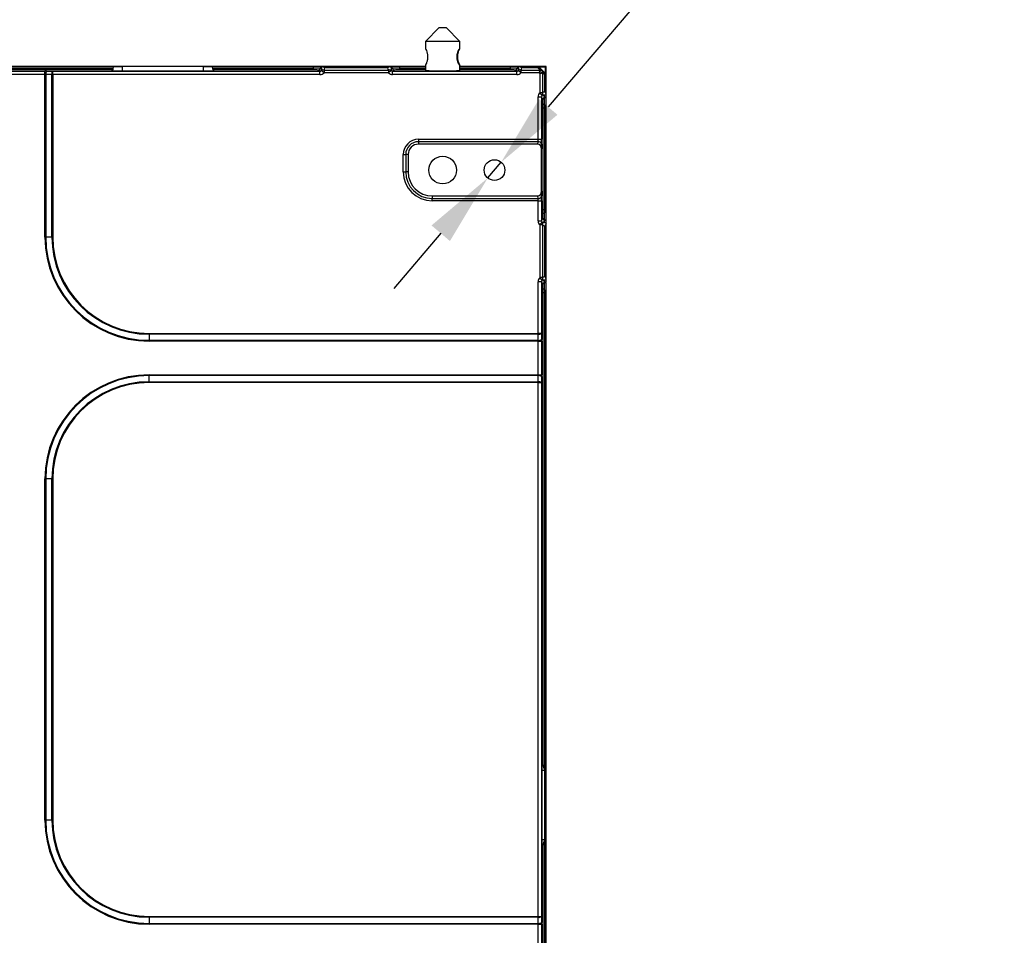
# Model space of a CAD drawing. Header units: millimetres. Extents: x -1086 to 4901, y 927 to 9917.
# Tile 81 of 85: x 2897 to 3182, y 9338 to 9603. Entities that reach past the tile are written whole.
import ezdxf

# ---------------------------------------------------------------- set-up
doc = ezdxf.new("R2010")
doc.units = ezdxf.units.MM
doc.header["$PDSIZE"] = -1
doc.layers.add('7标注层', color=6, linetype='Continuous', lineweight=15)
doc.styles.add('ARIAL', font='arial.ttf')
doc.styles.add('PC_TEXTSTYLE', font='gbenor.shx', dxfattribs={"width": 0.8, "bigfont": 'gbcbig.shx'})
doc.dimstyles.new('GB_LINEAR', dxfattribs={"dimtxt": 3.5, "dimasz": 3.5, "dimexe": 1, "dimexo": 0, "dimgap": 1.5, "dimtad": 1, "dimdsep": 46, "dimtxsty": 'PC_TEXTSTYLE', "dimcen": 0, "dimclrd": 256, "dimclrt": 6, "dimadec": 0, "dimazin": 2, "dimtp": 0.1, "dimtm": 0.1, "dimtfac": 0.71, "dimtdec": 3, "dimtmove": 0, "dimatfit": 3, "dimfxl": 1, "dimtzin": 12, "dimarcsym": 0})

# ---------------------------------------------------------------- blocks, each defined once
blk = doc.blocks.new('*D82')
at = {"layer": '7标注层', "lineweight": -2}
for p, q in [((3182.16, 9733.27), (3050.14, 9578.17)), ((3032.64, 9557.61), (3036.53, 9562.18)), ((3019.03, 9541.62), (3005.42, 9525.62))]:
    blk.add_line(p, q, dxfattribs=at)
at = {"layer": '7标注层'}
for points in [[(3047.48, 9580.44), (3052.81, 9575.9), (3036.53, 9562.18)], [(3021.69, 9539.35), (3016.36, 9543.88), (3032.64, 9557.61)]]:
    blk.add_solid(points, dxfattribs=at)
at = {"layer": 'Defpoints', "color": 0}
for p in [(3036.53, 9562.18), (3032.64, 9557.61)]:
    blk.add_point(p, dxfattribs=at)
at = {"layer": '7标注层', "color": 6, "insert": (3105.85, 9678.27), "char_height": 21, "attachment_point": 5, "rotation": 49.5969, "style": 'ARIAL'}
blk.add_mtext('4-M6 [%%c0.24]', dxfattribs=at)

msp = doc.modelspace()

# ---------------------------------------------------------------- linework, layer by layer
at = {"color": 7, "linetype": 'Continuous', "lineweight": 25}
for p, q in [((3018.584, 9601.142), (3014.584, 9597.142)), ((3018.584, 9601.142), (3019.532, 9601.142)), ((3019.532, 9601.142), (3020.584, 9601.142)), ((3024.584, 9597.142), (3020.584, 9601.142)), ((3014.584, 9597.142), (3014.584, 9595.185)), ((3019.324, 9597.142), (3014.584, 9597.142)), ((3024.584, 9597.142), (3019.324, 9597.142)), ((3024.584, 9595.185), (3024.584, 9597.142)), ((2924.447, 9589.857), (2732.04, 9589.857)), ((2924.236, 9589.392), (2732.04, 9589.392)), ((2732.04, 9589.379), (2924.236, 9589.379)), ((2924.011, 9588.879), (2732.04, 9588.879)), ((2899.584, 9589.892), (2749.584, 9589.892)), ((2894.708, 9588.525), (2904.461, 9588.525)), ((2899.584, 9589.892), (2899.584, 9589.857)), ((3014.584, 9589.892), (2899.584, 9589.892)), ((2904.461, 9587.525), (2904.461, 9588.525)), ((2904.946, 9588.523), (2906.708, 9588.511)), ((2906.708, 9587.512), (2906.708, 9588.511)), ((2906.708, 9588.511), (2984.068, 9588.511)), ((2923.834, 9588.853), (2923.834, 9588.695)), ((2924.236, 9589.379), (2924.236, 9589.392)), ((2924.447, 9589.857), (2926.834, 9589.857)), ((2950.334, 9589.857), (2926.834, 9589.857)), ((2926.834, 9588.617), (2950.334, 9588.617)), ((2950.334, 9589.857), (2952.722, 9589.857)), ((2982.129, 9589.857), (2952.722, 9589.857)), ((2952.932, 9589.392), (2952.932, 9589.379)), ((2982.129, 9589.392), (2952.932, 9589.392)), ((2952.932, 9589.379), (2982.129, 9589.379)), ((2982.129, 9588.879), (2953.158, 9588.879)), ((2953.334, 9588.695), (2953.334, 9588.853)), ((2982.129, 9589.857), (2982.129, 9589.392)), ((2984.444, 9589.857), (2982.129, 9589.857)), ((2982.129, 9589.379), (2982.129, 9589.392)), ((2984.128, 9589.392), (2982.129, 9589.392)), ((2982.129, 9589.379), (2982.129, 9588.879)), ((2984.068, 9588.511), (2983.628, 9588.841)), ((2984.068, 9587.512), (2984.068, 9588.511)), ((2984.532, 9589.392), (2984.128, 9589.392)), ((2984.128, 9589.392), (2984.128, 9589.341)), ((2984.128, 9589.341), (2984.535, 9589.036)), ((2984.859, 9589.857), (2984.444, 9589.857)), ((2985.242, 9588.078), (2984.46, 9588.7)), ((3004.31, 9589.857), (2984.859, 9589.857)), ((2985.242, 9588.785), (2985.242, 9588.078)), ((2985.242, 9588.785), (3003.927, 9588.785)), ((3003.927, 9588.078), (2985.242, 9588.078)), ((3003.652, 9589.453), (2985.517, 9589.453)), ((3003.927, 9588.785), (3003.927, 9588.078)), ((3004.709, 9588.7), (3003.927, 9588.078)), ((3004.725, 9589.857), (3004.31, 9589.857)), ((3004.634, 9589.036), (3005.041, 9589.341)), ((3005.041, 9589.392), (3004.637, 9589.392)), ((3007.04, 9589.857), (3004.725, 9589.857)), ((3005.041, 9589.341), (3005.041, 9589.392)), ((3007.04, 9589.392), (3005.041, 9589.392)), ((3005.541, 9588.841), (3005.101, 9588.511)), ((3005.101, 9587.512), (3005.101, 9588.511)), ((3005.101, 9588.511), (3041.068, 9588.511)), ((3007.04, 9589.857), (3007.04, 9589.392)), ((3014.584, 9589.857), (3007.04, 9589.857)), ((3007.04, 9589.392), (3007.04, 9589.379)), ((3007.04, 9589.379), (3007.04, 9588.879)), ((3014.584, 9588.879), (3007.04, 9588.879)), ((3014.584, 9590.099), (3014.584, 9588.735)), ((3024.584, 9588.735), (3024.584, 9590.099)), ((3047.012, 9589.892), (3024.584, 9589.892)), ((3039.129, 9589.857), (3024.584, 9589.857)), ((3039.129, 9588.879), (3024.584, 9588.879)), ((3039.129, 9589.857), (3039.129, 9589.392)), ((3041.444, 9589.857), (3039.129, 9589.857)), ((3039.129, 9589.379), (3039.129, 9589.392)), ((3041.128, 9589.392), (3039.129, 9589.392)), ((3039.129, 9589.379), (3039.129, 9588.879)), ((3041.068, 9588.511), (3040.628, 9588.841)), ((3041.068, 9587.512), (3041.068, 9588.511)), ((3041.532, 9589.392), (3041.128, 9589.392)), ((3041.128, 9589.392), (3041.128, 9589.341)), ((3041.128, 9589.341), (3041.535, 9589.036)), ((3041.859, 9589.857), (3041.444, 9589.857)), ((3042.242, 9588.078), (3041.46, 9588.7)), ((3046.901, 9589.857), (3041.859, 9589.857)), ((3042.242, 9588.785), (3042.242, 9588.078)), ((3042.242, 9588.785), (3047.631, 9588.785)), ((3047.484, 9588.078), (3042.242, 9588.078)), ((3047.17, 9589.453), (3042.517, 9589.453)), ((3047.17, 9589.453), (3046.901, 9589.857)), ((3047.484, 9589.138), (3047.17, 9589.453)), ((3047.231, 9589.745), (3047.524, 9589.453)), ((3047.231, 9589.745), (3047.542, 9589.642)), ((3049.191, 9589.857), (3047.398, 9589.857)), ((3049.584, 9589.892), (3047.447, 9589.892)), ((3047.631, 9588.785), (3047.484, 9588.078)), ((3047.881, 9588.681), (3047.484, 9588.078)), ((3047.77, 9587.792), (3047.484, 9588.078)), ((3047.524, 9589.453), (3047.838, 9589.138)), ((3047.542, 9589.642), (3049.334, 9587.849)), ((3049.334, 9589.642), (3047.542, 9589.642)), ((3048.374, 9588.188), (3047.77, 9587.792)), ((3048.477, 9587.938), (3047.77, 9587.792)), ((3047.838, 9589.138), (3048.831, 9588.145)), ((3048.477, 9587.938), (3048.477, 9582.265)), ((3048.831, 9588.145), (3049.145, 9587.831)), ((3049.268, 9589.857), (3049.191, 9589.857)), ((3049.334, 9587.849), (3049.334, 9589.642)), ((3049.549, 9589.498), (3049.549, 9589.576)), ((3049.549, 9587.705), (3049.549, 9589.498)), ((3049.584, 9587.721), (3049.584, 9589.892)), ((2904.461, 9587.525), (2894.708, 9587.525)), ((2904.461, 9540.517), (2904.461, 9587.525)), ((2906.465, 9587.512), (2904.704, 9587.523)), ((2904.704, 9587.523), (2904.704, 9540.517)), ((2906.465, 9540.517), (2906.465, 9587.512)), ((2906.708, 9587.512), (2906.465, 9587.512)), ((2906.708, 9587.512), (2906.708, 9540.517)), ((2984.068, 9587.512), (2906.708, 9587.512)), ((3041.068, 9587.512), (3005.101, 9587.512)), ((3047.77, 9582.265), (3047.77, 9587.792)), ((3049.145, 9587.478), (3048.831, 9587.792)), ((3049.145, 9587.831), (3049.438, 9587.538)), ((3049.145, 9582.529), (3049.145, 9587.478)), ((3049.549, 9587.208), (3049.145, 9587.478)), ((3049.334, 9587.849), (3049.438, 9587.538)), ((3049.549, 9581.869), (3049.549, 9587.208)), ((3049.584, 9581.274), (3049.584, 9587.353)), ((3048.477, 9582.265), (3047.77, 9582.265)), ((3048.392, 9581.484), (3047.77, 9582.265)), ((3047.204, 9568.806), (3047.204, 9581.091)), ((3047.204, 9581.091), (3048.204, 9581.091)), ((3048.204, 9581.091), (3048.204, 9568.806)), ((3048.575, 9580.348), (3048.204, 9581.091)), ((3048.728, 9581.542), (3049.075, 9580.848)), ((3049.075, 9580.848), (3049.084, 9580.848)), ((3049.084, 9580.848), (3049.084, 9581.538)), ((3049.084, 9580.793), (3049.084, 9580.848)), ((3049.549, 9581.163), (3049.549, 9581.869)), ((3049.549, 9581.103), (3049.549, 9581.163)), ((3048.637, 9548.432), (3048.637, 9577.852)), ((3049.111, 9577.852), (3048.637, 9577.852)), ((3049.549, 9577.852), (3049.111, 9577.852)), ((3049.111, 9548.432), (3049.111, 9577.852)), ((3049.549, 9548.432), (3049.549, 9577.852)), ((3049.584, 9548.604), (3049.584, 9577.68)), ((3012.584, 9568.806), (3012.584, 9568.099)), ((3012.584, 9568.806), (3047.204, 9568.806)), ((3012.584, 9568.099), (3012.584, 9567.392)), ((3047.189, 9568.099), (3012.584, 9568.099)), ((3047.171, 9567.392), (3047.189, 9568.099)), ((3047.204, 9568.806), (3048.204, 9568.806)), ((3047.171, 9567.392), (3012.584, 9567.392)), ((3048.189, 9567.392), (3048.152, 9566.004)), ((3048.152, 9553.78), (3048.152, 9566.004)), ((3008.17, 9564.392), (3008.877, 9564.392)), ((3008.17, 9559.392), (3008.17, 9564.392)), ((3009.584, 9564.392), (3008.877, 9564.392)), ((3008.877, 9564.392), (3008.877, 9559.392)), ((3009.584, 9564.392), (3009.584, 9559.392)), ((3008.17, 9559.392), (3008.877, 9559.392)), ((3009.584, 9559.392), (3008.877, 9559.392)), ((3048.152, 9553.78), (3048.189, 9552.392)), ((3016.584, 9552.392), (3016.584, 9551.685)), ((3016.584, 9552.392), (3047.171, 9552.392)), ((3016.584, 9551.685), (3047.189, 9551.685)), ((3016.584, 9550.978), (3016.584, 9551.685)), ((3047.204, 9550.978), (3016.584, 9550.978)), ((3047.189, 9551.685), (3047.171, 9552.392)), ((3047.204, 9550.978), (3048.204, 9550.978)), ((3047.204, 9545.193), (3047.204, 9550.978)), ((3048.204, 9550.978), (3048.204, 9545.193)), ((3049.111, 9548.432), (3048.637, 9548.432)), ((3049.549, 9548.432), (3049.111, 9548.432)), ((3047.204, 9545.193), (3048.204, 9545.193)), ((3048.204, 9545.193), (3048.575, 9545.936)), ((3049.075, 9545.436), (3048.728, 9544.742)), ((3049.084, 9545.436), (3049.075, 9545.436)), ((3049.084, 9545.436), (3049.084, 9545.491)), ((3049.084, 9544.745), (3049.084, 9545.436)), ((3049.549, 9545.12), (3049.549, 9545.181)), ((3049.549, 9544.414), (3049.549, 9545.12)), ((3047.77, 9544.019), (3048.392, 9544.8)), ((3047.77, 9528.765), (3047.77, 9544.019)), ((3048.477, 9544.019), (3047.77, 9544.019)), ((3048.477, 9544.019), (3048.477, 9528.765)), ((3049.145, 9529.029), (3049.145, 9543.755)), ((3049.549, 9528.369), (3049.549, 9544.414)), ((3049.584, 9527.774), (3049.584, 9545.01)), ((2904.461, 9540.517), (2904.704, 9540.517)), ((2906.465, 9540.517), (2904.704, 9540.517)), ((2906.465, 9540.517), (2906.708, 9540.517)), ((3048.392, 9527.984), (3047.77, 9528.765)), ((3048.477, 9528.765), (3047.77, 9528.765)), ((3048.728, 9528.042), (3049.075, 9527.348)), ((3049.084, 9527.348), (3049.084, 9528.038)), ((3049.549, 9527.663), (3049.549, 9528.369)), ((3047.204, 9512.64), (3047.204, 9527.591)), ((3048.204, 9527.591), (3047.204, 9527.591)), ((3048.204, 9527.591), (3048.204, 9512.64)), ((3048.575, 9526.848), (3048.204, 9527.591)), ((3049.075, 9527.348), (3049.084, 9527.348)), ((3049.084, 9527.293), (3049.084, 9527.348)), ((3049.549, 9527.603), (3049.549, 9527.663)), ((3048.637, 9387.78), (3048.637, 9524.352)), ((3049.111, 9524.352), (3048.637, 9524.352)), ((3049.549, 9524.352), (3049.111, 9524.352)), ((3049.111, 9386.206), (3049.111, 9524.352)), ((3049.549, 9317.932), (3049.549, 9524.352)), ((3049.584, 9318.104), (3049.584, 9524.18)), ((2934.584, 9512.397), (2934.584, 9512.64)), ((2934.584, 9512.64), (3047.204, 9512.64)), ((3047.204, 9512.397), (2934.584, 9512.397)), ((2934.584, 9512.397), (2934.584, 9510.636)), ((3048.204, 9512.64), (3047.204, 9512.64)), ((3047.204, 9512.397), (3047.204, 9512.64)), ((3047.216, 9510.636), (3047.204, 9512.397)), ((3048.204, 9512.64), (3048.216, 9510.879)), ((2934.584, 9510.636), (3047.216, 9510.636)), ((2934.584, 9510.394), (2934.584, 9510.636)), ((3047.217, 9510.394), (2934.584, 9510.394)), ((3047.217, 9510.394), (3048.217, 9510.394)), ((3047.217, 9500.64), (3047.217, 9510.394)), ((3048.217, 9510.394), (3048.217, 9500.64)), ((2934.584, 9500.64), (3047.217, 9500.64)), ((2934.584, 9500.64), (2934.584, 9500.397)), ((2934.584, 9498.636), (2934.584, 9500.397)), ((3047.216, 9500.397), (2934.584, 9500.397)), ((3047.204, 9498.636), (3047.216, 9500.397)), ((3047.217, 9500.64), (3048.217, 9500.64)), ((3048.216, 9500.155), (3048.204, 9498.394)), ((2934.584, 9498.636), (2934.584, 9498.394)), ((2934.584, 9498.636), (3047.204, 9498.636)), ((3047.204, 9498.394), (2934.584, 9498.394)), ((3047.204, 9498.394), (3047.204, 9498.636)), ((3047.204, 9498.394), (3048.204, 9498.394)), ((3047.204, 9343.89), (3047.204, 9498.394)), ((3048.204, 9498.394), (3048.204, 9343.89)), ((2904.461, 9371.767), (2904.461, 9470.517)), ((2904.461, 9470.517), (2904.704, 9470.517)), ((2904.704, 9470.517), (2904.704, 9371.767)), ((2906.465, 9470.517), (2904.704, 9470.517)), ((2906.465, 9371.767), (2906.465, 9470.517)), ((2906.465, 9470.517), (2906.708, 9470.517)), ((2906.708, 9470.517), (2906.708, 9371.767)), ((3048.571, 9389.142), (3048.388, 9389.142)), ((3048.309, 9386.142), (3048.309, 9366.142)), ((3049.122, 9366.142), (3049.122, 9386.142)), ((2904.461, 9371.767), (2904.704, 9371.767)), ((2906.465, 9371.767), (2904.704, 9371.767)), ((2906.465, 9371.767), (2906.708, 9371.767)), ((3049.111, 9317.932), (3049.111, 9366.077)), ((3048.388, 9363.142), (3048.571, 9363.142)), ((3048.637, 9317.932), (3048.637, 9364.503)), ((2934.584, 9343.647), (2934.584, 9343.89)), ((2934.584, 9343.89), (3047.204, 9343.89)), ((3047.204, 9343.647), (2934.584, 9343.647)), ((2934.584, 9343.647), (2934.584, 9341.886)), ((3047.204, 9343.647), (3047.204, 9343.89)), ((3047.204, 9343.89), (3048.204, 9343.89)), ((3047.216, 9341.886), (3047.204, 9343.647)), ((3048.204, 9343.89), (3048.216, 9342.129)), ((2934.584, 9341.886), (3047.216, 9341.886)), ((2934.584, 9341.644), (2934.584, 9341.886)), ((3047.217, 9341.644), (2934.584, 9341.644)), ((3047.217, 9341.644), (3048.217, 9341.644)), ((3047.217, 9331.89), (3047.217, 9341.644)), ((3048.217, 9341.644), (3048.217, 9331.89))]:
    msp.add_line(p, q, dxfattribs=at)
at = {"color": 8, "linetype": 'Continuous', "lineweight": 25}
for p, q in [((2926.834, 9589.857), (2926.834, 9588.617)), ((2950.334, 9588.617), (2950.334, 9589.857)), ((3014.584, 9589.392), (3007.04, 9589.392)), ((3007.04, 9589.379), (3014.584, 9589.379)), ((3039.129, 9589.392), (3024.584, 9589.392)), ((3024.584, 9589.379), (3039.129, 9589.379)), ((3049.122, 9386.142), (3048.309, 9386.142)), ((3048.309, 9366.142), (3049.122, 9366.142))]:
    msp.add_line(p, q, dxfattribs=at)
at = {"color": 7, "linetype": 'Continuous', "lineweight": 25}
for centre, radius in [((3019.584, 9559.892), 4), ((3034.584, 9559.892), 3)]:
    msp.add_circle(centre, radius, dxfattribs=at)
for centre, radius, start, end in [((2905.982, 9587.742), 1.297, 142.99553, 189.72943), ((2907.743, 9587.731), 1.297, 142.99553, 189.72943), ((2983.628, 9589.341), 0.5, 270.06892, 359.94636), ((2984.628, 9589.392), 0.5, 111.58843, 180.00923), ((2984.915, 9588.151), 0.713, 62.74903, 129.67847), ((3004.254, 9588.151), 0.713, 50.32153, 117.25097), ((3004.541, 9589.392), 0.5, 359.99077, 68.41157), ((3005.541, 9589.341), 0.5, 180.05364, 269.93108), ((3040.628, 9589.341), 0.5, 270.06892, 359.94636), ((3041.628, 9589.392), 0.5, 111.58843, 180.00923), ((3041.915, 9588.151), 0.713, 62.74903, 129.67847), ((3046.877, 9589.392), 0.5, 45, 68.43481), ((3047.347, 9589.199), 0.309, 55.14306, 124.85694), ((3047.141, 9589.529), 0.416, 15.68366, 51.90337), ((3047.661, 9588.884), 0.309, 55.14306, 124.85694), ((3047.482, 9588.072), 0.728, 56.79193, 78.20807), ((3047.764, 9587.789), 0.728, 11.79193, 33.20807), ((3048.577, 9587.969), 0.309, 325.14306, 34.85694), ((3048.934, 9589.529), 0.416, 15.68366, 51.90337), ((3049.084, 9589.392), 0.5, 21.56519, 68.43481), ((3049.222, 9589.241), 0.416, 38.09663, 74.31634), ((3048.891, 9587.654), 0.309, 325.14306, 34.85694), ((3049.222, 9587.448), 0.416, 38.09663, 74.31634), ((3049.084, 9587.185), 0.5, 21.56519, 45), ((3047.828, 9581.941), 0.726, 320.98435, 26.52702), ((3049.075, 9580.347), 0.5, 90.06243, 179.87863), ((3049.085, 9581.347), 0.5, 269.97925, 338.38251), ((3049.087, 9581.292), 0.5, 269.70483, 337.67516), ((3012.584, 9564.392), 4.414, 90, 180), ((3012.584, 9564.392), 3.707, 90, 180), ((3047.297, 9567.192), 0.913, 12.63808, 96.81463), ((3012.584, 9564.392), 3, 90, 180), ((3016.584, 9559.392), 8.414, 180, 270), ((3016.584, 9559.392), 7.707, 180, 270), ((3016.584, 9559.392), 7, 180, 270), ((3047.297, 9552.592), 0.913, 263.18537, 347.36192), ((3049.075, 9545.937), 0.5, 180.12137, 269.93757), ((3049.087, 9544.991), 0.5, 22.32484, 90.29517), ((3049.085, 9544.936), 0.5, 21.61749, 90.02075), ((3047.828, 9544.343), 0.726, 333.47298, 39.01565), ((2934.584, 9540.517), 30.123, 180, 270), ((2934.584, 9540.517), 29.881, 180, 270), ((2934.584, 9540.517), 28.119, 180, 270), ((2934.584, 9540.517), 27.877, 180, 270), ((3047.828, 9528.441), 0.726, 320.98435, 26.52702), ((3049.075, 9526.847), 0.5, 90.06243, 179.87863), ((3049.085, 9527.847), 0.5, 269.97925, 338.38251), ((3049.087, 9527.792), 0.5, 269.70483, 337.67516), ((3047.424, 9513.676), 1.297, 260.27057, 307.00447), ((3047.435, 9511.914), 1.297, 260.27057, 307.00447), ((2934.584, 9470.517), 30.123, 90, 180), ((2934.584, 9470.517), 29.881, 90, 180), ((3047.435, 9499.119), 1.297, 52.99553, 99.72943), ((2934.584, 9470.517), 28.119, 90, 180), ((2934.584, 9470.517), 27.877, 90, 180), ((3047.424, 9497.358), 1.297, 52.99553, 99.72943), ((2934.584, 9371.767), 30.123, 180, 270), ((2934.584, 9371.767), 29.881, 180, 270), ((2934.584, 9371.767), 28.119, 180, 270), ((2934.584, 9371.767), 27.877, 180, 270), ((3047.424, 9344.926), 1.297, 260.27057, 307.00447), ((3047.435, 9343.164), 1.297, 260.27057, 307.00447)]:
    msp.add_arc(centre, radius, start, end, dxfattribs=at)
for centre, major_axis, ratio, start_param, end_param in [((2904.461, 9588.472), (2, 0), 0.0261859, 1.3258177, 1.5707963), ((2926.834, 9588.853), (3, 0), 0.0261859, 2.7971245, 3.1415927), ((2926.834, 9588.695), (3, 0), 0.0261859, 3.1415927, 4.712389), ((2950.334, 9588.695), (3, 0), 0.0261859, 4.712389, 6.2831853), ((2950.334, 9588.853), (3, 0), 0.0261859, 0, 0.3444682), ((2982.129, 9589.34), (2, 0), 0.0196394, 0.0349066, 1.5707963), ((2982.129, 9588.84), (1.5, 0), 0.0261859, 0.0349066, 1.5707963), ((2984.067, 9589.012), (0.402, -0.301), 0.9952637, 5.3562616, 6.2545976), ((2984.067, 9589.012), (1.201, -0.901), 0.9990488, 5.3562616, 6.2545976), ((2984.033, 9589.037), (-0.268, 0.487), 0.8765142, 3.5883864, 4.2599332), ((2984.033, 9589.745), (-0.72, 1.379), 0.9561968, 3.5769236, 4.0586897), ((3005.136, 9589.745), (0.72, 1.379), 0.9561968, 2.2244956, 2.7062617), ((3005.102, 9589.012), (1.201, 0.901), 0.9990488, 3.1701803, 4.0685164), ((3005.136, 9589.037), (0.268, 0.487), 0.8765142, 2.0232521, 2.6947989), ((3005.102, 9589.012), (0.402, 0.301), 0.9952637, 3.1701803, 4.0685164), ((3007.04, 9589.34), (2, 0), 0.0196394, 1.5707963, 3.1066861), ((3007.04, 9588.84), (1.5, 0), 0.0261859, 1.5707963, 3.1066861), ((3019.584, 9588.761), (5.1, 0), 0.0261859, 2.9432381, 6.4815398), ((3039.129, 9589.34), (2, 0), 0.0196394, 0.0349066, 1.5707963), ((3039.129, 9588.84), (1.5, 0), 0.0261859, 0.0349066, 1.5707963), ((3041.067, 9589.012), (0.402, -0.301), 0.9952637, 5.3562616, 6.2545976), ((3041.067, 9589.012), (1.201, -0.901), 0.9990488, 5.3562616, 6.2545976), ((3041.033, 9589.037), (-0.268, 0.487), 0.8765142, 3.5883864, 4.2599332), ((3041.033, 9589.745), (-0.72, 1.379), 0.9561968, 3.5769236, 4.0586897), ((3046.777, 9589.138), (0.854, -0.354), 0.4142136, 0, 0.7853982), ((3046.777, 9588.785), (1.17, 0.144), 0.5085679, 5.8757718, 6.66117), ((3048.477, 9587.085), (0.144, 1.17), 0.5085679, 5.9052006, 6.6905988), ((3048.831, 9587.085), (-0.354, 0.854), 0.4142136, 5.4977871, 6.2831853), ((2904.461, 9587.473), (1, 0), 0.0523718, 1.3258177, 1.5707963), ((3048.705, 9581.089), (0.672, -1.344), 0.9982883, 3.3499943, 4.2483303), ((3049.437, 9581.038), (1.311, -0.859), 0.9416663, 2.3141743, 2.7959405), ((3048.705, 9581.089), (-0.225, 0.451), 0.9915053, 0.2084016, 1.1067377), ((3048.73, 9581.038), (0.466, -0.328), 0.8381341, 2.1077398, 2.7788301), ((3048.572, 9577.852), (0, 2.5), 0.0261859, 4.712389, 6.2308254), ((3049.071, 9577.852), (0, 3), 0.0218216, 6.0844988, 6.2308254), ((3047.152, 9568.806), (0, 1), 0.0523718, 3.9269908, 4.712389), ((3048.152, 9568.806), (0, 2), 0.0261859, 3.9269908, 4.712389), ((3047.152, 9565.978), (-0.037, -1.414), 0.7069856, 1.6078182, 3.1601036), ((3047.152, 9553.806), (0.037, -1.414), 0.7069856, 6.2646744, 7.8169597), ((3047.152, 9550.978), (0, 1), 0.0523718, 4.712389, 5.4977871), ((3048.152, 9550.978), (0, 2), 0.0261859, 4.712389, 5.4977871), ((3048.572, 9548.432), (0, 2.5), 0.0261859, 3.1939525, 4.712389), ((3048.705, 9545.195), (-0.672, -1.344), 0.9982883, 5.1764476, 6.0747837), ((3048.705, 9545.195), (0.225, 0.451), 0.9915053, 2.034855, 2.933191), ((3049.071, 9548.432), (0, 3), 0.0218216, 3.1939525, 3.3402792), ((3048.73, 9545.245), (0.466, 0.328), 0.8381341, 3.5043552, 4.1754455), ((3049.437, 9545.245), (1.311, 0.859), 0.9416663, 3.4872448, 3.969011), ((3048.705, 9527.589), (0.672, -1.344), 0.9982883, 3.3499943, 4.2483303), ((3048.73, 9527.538), (0.466, -0.328), 0.8381341, 2.1077398, 2.7788301), ((3049.437, 9527.538), (1.311, -0.859), 0.9416663, 2.3141743, 2.7959405), ((3048.705, 9527.589), (-0.225, 0.451), 0.9915053, 0.2084016, 1.1067377), ((3048.572, 9524.352), (0, 2.5), 0.0261859, 4.712389, 6.2308254), ((3049.071, 9524.352), (0, 3), 0.0218216, 6.0844988, 6.2308254), ((3047.165, 9510.394), (0, 1), 0.0523718, 4.712389, 4.9573676), ((3048.165, 9510.394), (0, 2), 0.0261859, 4.712389, 4.9573676), ((3047.165, 9500.64), (0, 1), 0.0523718, 4.4674103, 4.712389), ((3048.165, 9500.64), (0, 2), 0.0261859, 4.4674103, 4.712389), ((3048.388, 9386.142), (0, 3), 0.0261859, 0, 1.5707963), ((3048.571, 9386.142), (0, 3), 0.0261859, 5.2901343, 6.2831853), ((3048.388, 9366.142), (0, 3), 0.0261859, 1.5707963, 3.1415927), ((3048.571, 9366.142), (0, 3), 0.0261859, 3.1415927, 4.1346437), ((3047.165, 9341.644), (0, 1), 0.0523718, 4.712389, 4.9573676), ((3048.165, 9341.644), (0, 2), 0.0261859, 4.712389, 4.9573676)]:
    msp.add_ellipse(centre, major_axis=major_axis, ratio=ratio, start_param=start_param, end_param=end_param, dxfattribs=at)
msp.add_ellipse((3048.48, 9521.142), major_axis=(0, 3.4), ratio=0.0261859, dxfattribs=at)
for points, knots in [([(3014.591, 9595.21), (3014.588, 9595.2), (3014.58, 9595.18), (3014.658, 9594.973), (3014.858, 9594.507), (3015.093, 9593.81), (3015.211, 9593.162), (3015.244, 9592.648), (3015.212, 9592.131), (3015.096, 9591.481), (3014.859, 9590.779), (3014.662, 9590.318), (3014.587, 9590.125), (3014.59, 9590.106), (3014.592, 9590.099)], [0, 0, 0, 0, 0.0658717, 0.1316002, 0.2615153, 0.3892644, 0.452268, 0.515472, 0.5783963, 0.641984, 0.7699459, 0.8997071, 0.9653054, 1, 1, 1, 1]), ([(3024.578, 9595.21), (3024.581, 9595.2), (3024.589, 9595.18), (3024.51, 9594.973), (3024.311, 9594.507), (3024.075, 9593.81), (3023.958, 9593.162), (3023.925, 9592.648), (3023.957, 9592.132), (3024.073, 9591.481), (3024.308, 9590.782), (3024.511, 9590.311), (3024.586, 9590.11), (3024.588, 9590.057), (3024.531, 9590.108), (3024.386, 9590.307), (3024.108, 9590.776), (3023.821, 9591.473), (3023.682, 9592.122), (3023.643, 9592.638), (3023.68, 9593.154), (3023.82, 9593.806), (3024.107, 9594.507), (3024.384, 9594.973), (3024.533, 9595.18), (3024.563, 9595.2), (3024.578, 9595.21)], [0, 0, 0, 0, 0.0319098, 0.0637502, 0.1266842, 0.1885688, 0.2190892, 0.2497067, 0.2801887, 0.3109921, 0.3729799, 0.4358392, 0.4676166, 0.4996463, 0.5317905, 0.5636023, 0.6266374, 0.6885574, 0.7191254, 0.7497618, 0.7803791, 0.8111524, 0.8733093, 0.936253, 0.9679708, 1, 1, 1, 1]), ([(3024.123, 9590.793), (3024.112, 9590.821), (3024.031, 9591.023), (3023.868, 9591.523), (3023.76, 9592.145), (3023.729, 9592.647), (3023.761, 9593.149), (3023.87, 9593.768), (3024.032, 9594.263), (3024.112, 9594.464), (3024.122, 9594.49)], [0, 0, 0, 0, 0.0369505, 0.2690684, 0.3856005, 0.5013739, 0.6176564, 0.7331058, 0.9648148, 1, 1, 1, 1]), ([(2924.011, 9588.879), (2924.057, 9588.882), (2924.111, 9588.934), (2924.202, 9589.114), (2924.236, 9589.242), (2924.236, 9589.379)], [0, 0, 0, 0, 0.5, 0.5, 1, 1, 1, 1]), ([(2924.236, 9589.392), (2924.236, 9589.5), (2924.257, 9589.605), (2924.332, 9589.768), (2924.384, 9589.824), (2924.447, 9589.857)], [0, 0, 0, 0, 0.5, 0.5, 1, 1, 1, 1]), ([(2952.722, 9589.857), (2952.785, 9589.824), (2952.837, 9589.768), (2952.912, 9589.606), (2952.932, 9589.5), (2952.932, 9589.392)], [0, 0, 0, 0, 0.5, 0.5, 1, 1, 1, 1]), ([(2952.932, 9589.379), (2952.932, 9589.243), (2952.967, 9589.113), (2953.058, 9588.935), (2953.112, 9588.882), (2953.158, 9588.879)], [0, 0, 0, 0, 0.5, 0.5, 1, 1, 1, 1]), ([(2984.532, 9589.392), (2984.532, 9589.449), (2984.543, 9589.505), (2984.577, 9589.601), (2984.601, 9589.644), (2984.687, 9589.76), (2984.765, 9589.819), (2984.853, 9589.854)], [0, 0, 0, 0, 0.25, 0.25, 0.5, 0.5, 1, 1, 1, 1]), ([(2984.532, 9589.392), (2984.533, 9589.276), (2984.534, 9589.161), (2984.535, 9589.045), (2984.535, 9589.042), (2984.535, 9589.039), (2984.535, 9589.036)], [0, 0, 0, 0, 0.00035326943, 0.00035326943, 0.00035326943, 0.00036258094, 0.00036258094, 0.00036258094, 0.00036258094]), ([(2984.853, 9589.854), (2984.967, 9589.823), (2985.08, 9589.775), (2985.247, 9589.675), (2985.302, 9589.637), (2985.411, 9589.552), (2985.466, 9589.504), (2985.517, 9589.453)], [0, 0, 0, 0, 0.5, 0.5, 0.75, 0.75, 1, 1, 1, 1]), ([(3004.316, 9589.854), (3004.202, 9589.823), (3004.089, 9589.775), (3003.922, 9589.675), (3003.867, 9589.637), (3003.758, 9589.552), (3003.703, 9589.504), (3003.652, 9589.453)], [0, 0, 0, 0, 0.5, 0.5, 0.75, 0.75, 1, 1, 1, 1]), ([(3004.316, 9589.854), (3004.404, 9589.819), (3004.482, 9589.76), (3004.567, 9589.645), (3004.591, 9589.602), (3004.617, 9589.529), (3004.624, 9589.504), (3004.634, 9589.449), (3004.637, 9589.42), (3004.637, 9589.392)], [0, 0, 0, 0, 0.5, 0.5, 0.75, 0.75, 0.875, 0.875, 1, 1, 1, 1]), ([(3004.637, 9589.392), (3004.636, 9589.276), (3004.635, 9589.161), (3004.634, 9589.045), (3004.634, 9589.042), (3004.634, 9589.039), (3004.634, 9589.036)], [0, 0, 0, 0, 0.00035326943, 0.00035326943, 0.00035326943, 0.00036258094, 0.00036258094, 0.00036258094, 0.00036258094]), ([(3041.532, 9589.392), (3041.532, 9589.449), (3041.543, 9589.505), (3041.577, 9589.601), (3041.601, 9589.644), (3041.687, 9589.76), (3041.765, 9589.819), (3041.853, 9589.854)], [0, 0, 0, 0, 0.25, 0.25, 0.5, 0.5, 1, 1, 1, 1]), ([(3041.532, 9589.392), (3041.533, 9589.276), (3041.534, 9589.161), (3041.535, 9589.045), (3041.535, 9589.042), (3041.535, 9589.039), (3041.535, 9589.036)], [0, 0, 0, 0, 0.00035326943, 0.00035326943, 0.00035326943, 0.00036258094, 0.00036258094, 0.00036258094, 0.00036258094]), ([(3041.853, 9589.854), (3041.967, 9589.823), (3042.08, 9589.775), (3042.247, 9589.675), (3042.302, 9589.637), (3042.411, 9589.552), (3042.466, 9589.504), (3042.517, 9589.453)], [0, 0, 0, 0, 0.5, 0.5, 0.75, 0.75, 1, 1, 1, 1]), ([(3047.061, 9589.857), (3047.061, 9589.857), (3047.055, 9589.857), (3047.024, 9589.857), (3047.009, 9589.857), (3046.966, 9589.857), (3046.934, 9589.857), (3046.901, 9589.857)], [0, 0, 0, 0, 0.5, 0.5, 0.75, 0.75, 1, 1, 1, 1]), ([(3047.398, 9589.857), (3047.305, 9589.857), (3047.224, 9589.857), (3047.1, 9589.857), (3047.061, 9589.857), (3047.061, 9589.857)], [0, 0, 0, 0, 0.5, 0.5, 1, 1, 1, 1]), ([(3049.549, 9587.369), (3049.549, 9587.369), (3049.549, 9587.407), (3049.549, 9587.53), (3049.549, 9587.613), (3049.549, 9587.705)], [0, 0, 0, 0, 0.5, 0.5, 1, 1, 1, 1]), ([(3049.549, 9587.208), (3049.549, 9587.242), (3049.549, 9587.273), (3049.549, 9587.317), (3049.549, 9587.331), (3049.549, 9587.362), (3049.549, 9587.369), (3049.549, 9587.369)], [0, 0, 0, 0, 0.25, 0.25, 0.5, 0.5, 1, 1, 1, 1]), ([(3049.545, 9581.86), (3049.514, 9581.975), (3049.465, 9582.088), (3049.366, 9582.256), (3049.328, 9582.312), (3049.243, 9582.422), (3049.196, 9582.477), (3049.145, 9582.529)], [0, 0, 0, 0, 0.5, 0.5, 0.75, 0.75, 1, 1, 1, 1]), ([(3049.084, 9581.538), (3048.969, 9581.54), (3048.853, 9581.541), (3048.737, 9581.542), (3048.734, 9581.542), (3048.731, 9581.542), (3048.728, 9581.542)], [0, 0, 0, 0, 0.00035413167, 0.00035413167, 0.00035413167, 0.00036344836, 0.00036344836, 0.00036344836, 0.00036344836]), ([(3049.545, 9581.86), (3049.509, 9581.771), (3049.45, 9581.694), (3049.335, 9581.608), (3049.293, 9581.584), (3049.221, 9581.558), (3049.195, 9581.551), (3049.141, 9581.541), (3049.113, 9581.538), (3049.084, 9581.538)], [0, 0, 0, 0, 0.5, 0.5, 0.75, 0.75, 0.875, 0.875, 1, 1, 1, 1]), ([(3049.111, 9577.852), (3049.111, 9578.025), (3049.111, 9578.197), (3049.11, 9578.534), (3049.109, 9578.699), (3049.108, 9579.022), (3049.107, 9579.18), (3049.106, 9579.478), (3049.104, 9579.618), (3049.102, 9579.884), (3049.101, 9580.009), (3049.098, 9580.232), (3049.096, 9580.332), (3049.093, 9580.51), (3049.092, 9580.586), (3049.088, 9580.71), (3049.086, 9580.758), (3049.084, 9580.793)], [0, 0, 0, 0, 0.125, 0.125, 0.25, 0.25, 0.375, 0.375, 0.5, 0.5, 0.625, 0.625, 0.75, 0.75, 0.875, 0.875, 1, 1, 1, 1]), ([(3049.549, 9577.852), (3049.549, 9578.191), (3049.549, 9578.869), (3049.549, 9579.812), (3049.549, 9580.532), (3049.549, 9580.769), (3049.549, 9580.861)], [0, 0, 0, 0, 0.2627373, 0.5254764, 0.814683, 1, 1, 1, 1]), ([(3049.084, 9545.491), (3049.086, 9545.525), (3049.088, 9545.574), (3049.092, 9545.698), (3049.093, 9545.773), (3049.096, 9545.95), (3049.098, 9546.052), (3049.101, 9546.276), (3049.102, 9546.398), (3049.104, 9546.664), (3049.106, 9546.807), (3049.107, 9547.105), (3049.108, 9547.26), (3049.109, 9547.583), (3049.11, 9547.751), (3049.111, 9548.088), (3049.111, 9548.259), (3049.111, 9548.432)], [0, 0, 0, 0, 0.125, 0.125, 0.25, 0.25, 0.375, 0.375, 0.5, 0.5, 0.625, 0.625, 0.75, 0.75, 0.875, 0.875, 1, 1, 1, 1]), ([(3049.549, 9545.422), (3049.549, 9545.455), (3049.549, 9545.595), (3049.549, 9546.149), (3049.549, 9547.043), (3049.549, 9547.874), (3049.549, 9548.339), (3049.549, 9548.432)], [0, 0, 0, 0, 0.0814394, 0.3455816, 0.6360778, 0.9267492, 1, 1, 1, 1]), ([(3049.084, 9544.745), (3048.969, 9544.744), (3048.853, 9544.743), (3048.737, 9544.742), (3048.734, 9544.742), (3048.731, 9544.742), (3048.728, 9544.742)], [0, 0, 0, 0, 0.00035413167, 0.00035413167, 0.00035413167, 0.00036344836, 0.00036344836, 0.00036344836, 0.00036344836]), ([(3049.084, 9544.745), (3049.141, 9544.746), (3049.196, 9544.735), (3049.292, 9544.7), (3049.335, 9544.676), (3049.45, 9544.59), (3049.509, 9544.512), (3049.545, 9544.424)], [0, 0, 0, 0, 0.25, 0.25, 0.5, 0.5, 1, 1, 1, 1]), ([(3049.545, 9544.424), (3049.514, 9544.309), (3049.465, 9544.195), (3049.366, 9544.027), (3049.328, 9543.972), (3049.243, 9543.862), (3049.196, 9543.807), (3049.145, 9543.755)], [0, 0, 0, 0, 0.5, 0.5, 0.75, 0.75, 1, 1, 1, 1]), ([(3049.084, 9528.038), (3048.969, 9528.04), (3048.853, 9528.041), (3048.737, 9528.042), (3048.734, 9528.042), (3048.731, 9528.042), (3048.728, 9528.042)], [0, 0, 0, 0, 0.00035413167, 0.00035413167, 0.00035413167, 0.00036344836, 0.00036344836, 0.00036344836, 0.00036344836]), ([(3049.545, 9528.36), (3049.509, 9528.271), (3049.45, 9528.194), (3049.335, 9528.108), (3049.293, 9528.084), (3049.221, 9528.058), (3049.195, 9528.051), (3049.141, 9528.041), (3049.113, 9528.038), (3049.084, 9528.038)], [0, 0, 0, 0, 0.5, 0.5, 0.75, 0.75, 0.875, 0.875, 1, 1, 1, 1]), ([(3049.545, 9528.36), (3049.514, 9528.475), (3049.465, 9528.588), (3049.366, 9528.756), (3049.328, 9528.812), (3049.243, 9528.922), (3049.196, 9528.977), (3049.145, 9529.029)], [0, 0, 0, 0, 0.5, 0.5, 0.75, 0.75, 1, 1, 1, 1]), ([(3049.111, 9524.352), (3049.111, 9524.525), (3049.111, 9524.697), (3049.11, 9525.034), (3049.109, 9525.199), (3049.108, 9525.522), (3049.107, 9525.68), (3049.106, 9525.978), (3049.104, 9526.118), (3049.102, 9526.384), (3049.101, 9526.509), (3049.098, 9526.732), (3049.096, 9526.832), (3049.093, 9527.01), (3049.092, 9527.086), (3049.088, 9527.21), (3049.086, 9527.258), (3049.084, 9527.293)], [0, 0, 0, 0, 0.125, 0.125, 0.25, 0.25, 0.375, 0.375, 0.5, 0.5, 0.625, 0.625, 0.75, 0.75, 0.875, 0.875, 1, 1, 1, 1]), ([(3049.549, 9524.352), (3049.549, 9524.691), (3049.549, 9525.369), (3049.549, 9526.312), (3049.549, 9527.032), (3049.549, 9527.269), (3049.549, 9527.361)], [0, 0, 0, 0, 0.2627373, 0.52547643, 0.81468305, 1, 1, 1, 1]), ([(3048.637, 9387.78), (3048.639, 9387.657), (3048.66, 9387.531), (3048.719, 9387.273), (3048.759, 9387.14), (3048.892, 9386.744), (3049, 9386.477), (3049.111, 9386.206)], [0, 0, 0, 0, 0.25, 0.25, 0.5, 0.5, 1, 1, 1, 1]), ([(3049.111, 9366.077), (3049, 9365.807), (3048.892, 9365.541), (3048.759, 9365.143), (3048.719, 9365.01), (3048.66, 9364.753), (3048.639, 9364.627), (3048.637, 9364.503)], [0, 0, 0, 0, 0.5, 0.5, 0.75, 0.75, 1, 1, 1, 1])]:
    msp.add_open_spline(points, degree=3, knots=knots, dxfattribs=at)
for points in [[(2984.853, 9589.854), (2984.855, 9589.855), (2984.857, 9589.856), (2984.859, 9589.857)], [(3004.316, 9589.854), (3004.314, 9589.855), (3004.312, 9589.856), (3004.31, 9589.857)], [(3041.853, 9589.854), (3041.855, 9589.855), (3041.857, 9589.856), (3041.859, 9589.857)], [(3049.545, 9581.86), (3049.547, 9581.863), (3049.548, 9581.866), (3049.549, 9581.869)], [(3049.545, 9544.424), (3049.547, 9544.421), (3049.548, 9544.417), (3049.549, 9544.414)], [(3049.545, 9528.36), (3049.547, 9528.363), (3049.548, 9528.366), (3049.549, 9528.369)], [(3049.111, 9386.206), (3049.119, 9386.186), (3049.122, 9386.164), (3049.122, 9386.142)], [(3049.122, 9366.142), (3049.122, 9366.12), (3049.119, 9366.098), (3049.111, 9366.077)]]:
    msp.add_open_spline(points, degree=3, dxfattribs=at)

# ---------------------------------------------------------------- dimensions: what is measured, and where the dimension line sits
at = {"layer": '7标注层'}
dim = msp.add_diameter_dim_2p(p1=(3032.64, 9557.607), p2=(3036.529, 9562.176), text='4-M<>', dimstyle='GB_LINEAR', override={"dimscale": 6, "dimpost": '<>', "dimtxsty": 'ARIAL', "dimtfill": 1, "dimtfillclr": 0}, dxfattribs=at)
dim.commit()
dim.dimension.update_dxf_attribs({"geometry": '*D82', "text_midpoint": (3062.027, 9592.133), "dimtype": 163})

doc.saveas('drawing.dxf')
